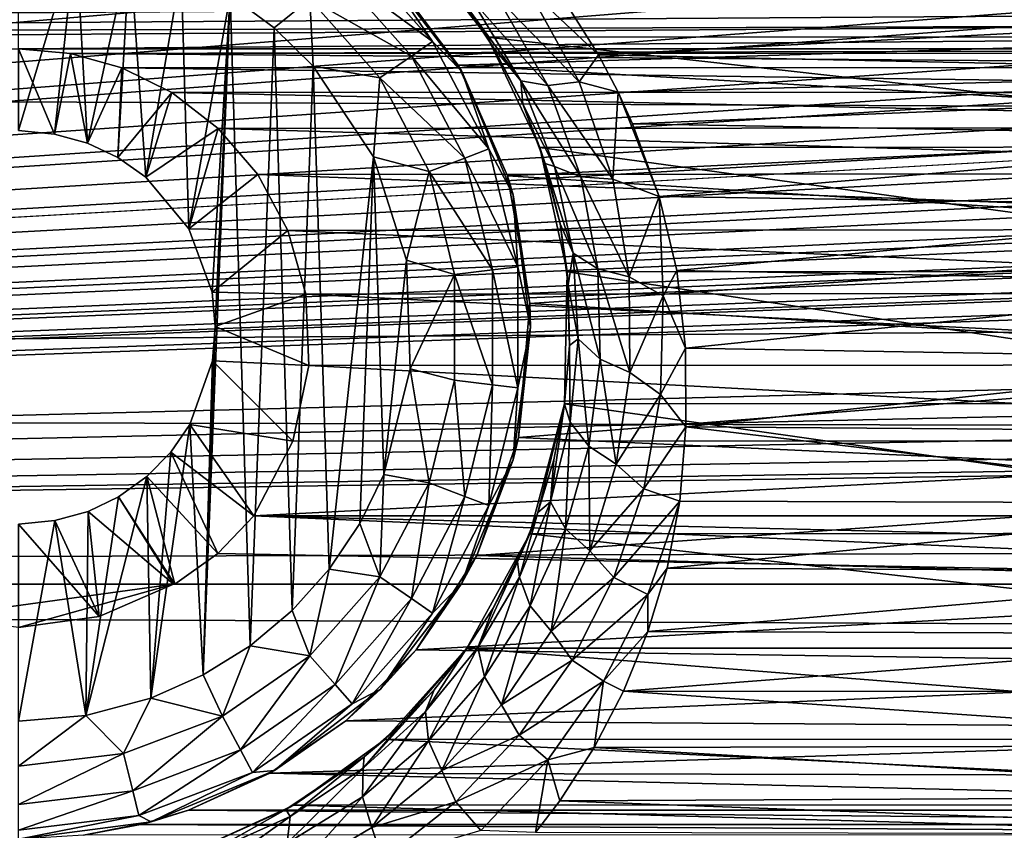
# Model space of a CAD drawing. Header units: metres. Extents: x -95 to 103, y -12 to 12.
# Tile 110 of 256: x -69.2 to -66.7, y -8.42 to -6.36. Entities that reach past the tile are written whole.
import ezdxf

# ---------------------------------------------------------------- set-up
doc = ezdxf.new("R2010")
doc.units = ezdxf.units.M
doc.layers.add('solid_P74500', color=7, linetype='CONTINUOUS')
doc.layers.add('solid_P74500_01', color=7, linetype='CONTINUOUS')

msp = doc.modelspace()

# ---------------------------------------------------------------- linework, layer by layer
at = {"layer": 'solid_P74500'}
for points in [[(-64.954506, -4.899806, -1.8), (-64.839775, -5.121016, -1.8), (-85.675003, -7.792304, -1.8)], [(-69.196892, -5.444916, -1.8), (-64.954506, -4.899806, -1.8), (-85.675003, -7.792304, -1.8)], [(-11.7, -9.123637, 0.5), (-88, -5.05, 0.5), (-88, -9.123637, 0.5)], [(-11.7, -9.123637, 0.5), (-12.2, -5.05, 0.5), (-88, -5.05, 0.5)], [(-54.839775, -5.121016, -1.8), (-54.663666, -5.295372, -1.8), (-85.675003, -7.792304, -1.8)], [(-59.196892, -5.444916, -1.8), (-54.839775, -5.121016, -1.8), (-85.675003, -7.792304, -1.8)], [(-59.839775, -5.121016, -1.8), (-59.663666, -5.295372, -1.8), (-85.675003, -7.792304, -1.8)], [(-64.196892, -5.444916, -1.8), (-59.839775, -5.121016, -1.8), (-85.675003, -7.792304, -1.8)], [(-64.839775, -5.121016, -1.8), (-64.663666, -5.295372, -1.8), (-85.675003, -7.792304, -1.8)], [(-19.663668, -5.295372, -1.8), (-19.442997, -5.406663, -1.8), (-85.675003, -7.792304, -1.8)], [(-24.196892, -5.444916, -1.8), (-19.663668, -5.295372, -1.8), (-85.675003, -7.792304, -1.8)], [(-24.663668, -5.295372, -1.8), (-24.442997, -5.406663, -1.8), (-85.675003, -7.792304, -1.8)], [(-29.196892, -5.444916, -1.8), (-24.663668, -5.295372, -1.8), (-85.675003, -7.792304, -1.8)], [(-29.663668, -5.295372, -1.8), (-29.442997, -5.406663, -1.8), (-85.675003, -7.792304, -1.8)], [(-34.196892, -5.444916, -1.8), (-29.663668, -5.295372, -1.8), (-85.675003, -7.792304, -1.8)], [(-34.663666, -5.295372, -1.8), (-34.442997, -5.406663, -1.8), (-85.675003, -7.792304, -1.8)], [(-39.196892, -5.444916, -1.8), (-34.663666, -5.295372, -1.8), (-85.675003, -7.792304, -1.8)], [(-39.663666, -5.295372, -1.8), (-39.442997, -5.406663, -1.8), (-85.675003, -7.792304, -1.8)], [(-44.196892, -5.444916, -1.8), (-39.663666, -5.295372, -1.8), (-85.675003, -7.792304, -1.8)], [(-44.663666, -5.295372, -1.8), (-44.442997, -5.406663, -1.8), (-85.675003, -7.792304, -1.8)], [(-49.196892, -5.444916, -1.8), (-44.663666, -5.295372, -1.8), (-85.675003, -7.792304, -1.8)], [(-49.663666, -5.295372, -1.8), (-49.442997, -5.406663, -1.8), (-85.675003, -7.792304, -1.8)], [(-49.663666, -5.295372, -1.8), (-85.675003, -7.792304, -1.8), (-54.196892, -5.444916, -1.8)], [(-54.663666, -5.295372, -1.8), (-54.442997, -5.406663, -1.8), (-85.675003, -7.792304, -1.8)], [(-59.663666, -5.295372, -1.8), (-59.442997, -5.406663, -1.8), (-85.675003, -7.792304, -1.8)], [(-64.663666, -5.295372, -1.8), (-64.442993, -5.406663, -1.8), (-85.675003, -7.792304, -1.8)], [(-19.442997, -5.406663, -1.8), (-19.196892, -5.444916, -1.8), (-85.675003, -7.792304, -1.8)], [(-24.442997, -5.406663, -1.8), (-24.196892, -5.444916, -1.8), (-85.675003, -7.792304, -1.8)], [(-29.442997, -5.406663, -1.8), (-29.196892, -5.444916, -1.8), (-85.675003, -7.792304, -1.8)], [(-34.442997, -5.406663, -1.8), (-34.196892, -5.444916, -1.8), (-85.675003, -7.792304, -1.8)], [(-39.442997, -5.406663, -1.8), (-39.196892, -5.444916, -1.8), (-85.675003, -7.792304, -1.8)], [(-44.442997, -5.406663, -1.8), (-44.196892, -5.444916, -1.8), (-85.675003, -7.792304, -1.8)], [(-49.442997, -5.406663, -1.8), (-49.196892, -5.444916, -1.8), (-85.675003, -7.792304, -1.8)], [(-54.442997, -5.406663, -1.8), (-54.196892, -5.444916, -1.8), (-85.675003, -7.792304, -1.8)], [(-59.442997, -5.406663, -1.8), (-59.196892, -5.444916, -1.8), (-85.675003, -7.792304, -1.8)], [(-64.442993, -5.406663, -1.8), (-64.196892, -5.444916, -1.8), (-85.675003, -7.792304, -1.8)], [(-69.442993, -5.406663, -1.8), (-69.196892, -5.444916, -1.8), (-85.675003, -7.792304, -1.8)], [(-16.783161, -6, -1.8), (-85.675003, -7.792304, -1.8), (-19.196892, -5.444916, -1.8)], [(92.5, -6.166949, 10.871941), (-94.018356, -5.654152, 11.148119), (-94.018356, -7.322209, 10.130905)], [(-16.74332, -6.246104, -1.8), (-85.675003, -7.792304, -1.8), (-16.783161, -6, -1.8)], [(-85.675003, -6.005424, -6.294348), (-84.199997, -6.432491, -5.857735), (-14.325, -6.005326, -6.294441)], [(-79.199997, -6.432491, -5.857735), (-14.325, -6.005326, -6.294441), (-84.199997, -6.432491, -5.857735)], [(-79.199997, -6.432491, -5.857735), (-74.199997, -6.432491, -5.857735), (-14.325, -6.005326, -6.294441)], [(-74.199997, -6.432491, -5.857735), (-69.199997, -6.432491, -5.857735), (-14.325, -6.005326, -6.294441)], [(-69.199997, -6.432491, -5.857735), (-64.199997, -6.432491, -5.857735), (-14.325, -6.005326, -6.294441)], [(-69.199997, -6.14, -11.8), (-69.054955, -6.15136, -11.8), (-69.199997, -6.64, -11.8)], [(92.5, -7.774915, 9.787399), (92.5, -6.166949, 10.871941), (-94.018356, -7.322209, 10.130905)], [(-69.054955, -6.15136, -11.8), (-69.108688, -6.649474, -11.8), (-69.199997, -6.64, -11.8)], [(-69.054955, -6.15136, -11.8), (-69.024689, -6.672145, -11.8), (-69.108688, -6.649474, -11.8)], [(-69.054955, -6.15136, -11.8), (-68.917511, -6.180984, -11.8), (-69.024689, -6.672145, -11.8)], [(-65.389725, -6.402062, -9.553198), (-65.206566, -6.16685, -9.706697), (-68.193024, -6.167262, -9.706435)], [(-65.389725, -6.402062, -9.553198), (-68.193024, -6.167262, -9.706435), (-68.009583, -6.403174, -9.552453)], [(-68.078697, -6.301739, -10.552737), (-68.009583, -6.403174, -9.552453), (-68.193024, -6.167262, -9.706435)], [(-68.917511, -6.180984, -11.8), (-68.947662, -6.70834, -11.8), (-69.024689, -6.672145, -11.8)], [(-68.917511, -6.180984, -11.8), (-68.876678, -6.759008, -11.8), (-68.947662, -6.70834, -11.8)], [(-68.917511, -6.180984, -11.8), (-68.787125, -6.229263, -11.8), (-68.876678, -6.759008, -11.8)], [(-68.353027, -6.183962, -11.614588), (-68.148842, -6.414437, -11.614588), (-68.396156, -6.232644, -11.712049)], [(-68.280762, -6.220761, -11.5), (-68.148842, -6.414437, -11.614588), (-68.353027, -6.183962, -11.614588)], [(-65.08445, -6.187242, -7.728405), (-65.259087, -6.386121, -7.564914), (-68.258484, -6.243501, -7.683014)], [(-68.280762, -6.220761, -11.5), (-68.258484, -6.243501, -7.683014), (-68.083481, -6.474352, -7.489511)], [(-68.280762, -6.220761, -11.5), (-68.083481, -6.474352, -7.489511), (-68.074165, -6.49, -11.5)], [(-68.280762, -6.220761, -11.5), (-68.074165, -6.49, -11.5), (-68.148842, -6.414437, -11.614588)], [(-16.74332, -6.246104, -1.8), (-16.630293, -6.464035, -1.8), (-85.675003, -7.792304, -1.8)], [(-68.787125, -6.229263, -11.8), (-68.767342, -6.88986, -11.8), (-68.876678, -6.759008, -11.8)], [(-68.787125, -6.229263, -11.8), (-68.663017, -6.296785, -11.8), (-68.767342, -6.88986, -11.8)], [(-68.396156, -6.232644, -11.712049), (-68.20237, -6.451383, -11.712049), (-68.460747, -6.305556, -11.777164)], [(-68.148842, -6.414437, -11.614588), (-68.20237, -6.451383, -11.712049), (-68.396156, -6.232644, -11.712049)], [(-65.259087, -6.386121, -7.564914), (-68.083481, -6.474352, -7.489511), (-68.258484, -6.243501, -7.683014)], [(-68.663017, -6.296785, -11.8), (-68.708229, -7.050595, -11.8), (-68.767342, -6.88986, -11.8)], [(-68.663017, -6.296785, -11.8), (-68.731499, -8.022584, -11.8), (-68.700722, -7.137952, -11.8)], [(-68.663017, -6.296785, -11.8), (-68.611977, -7.948541, -11.8), (-68.731499, -8.022584, -11.8)], [(-68.663017, -6.296785, -11.8), (-68.700722, -7.137952, -11.8), (-68.708229, -7.050595, -11.8)], [(-68.663017, -6.296785, -11.8), (-68.550758, -6.379436, -11.8), (-68.611977, -7.948541, -11.8)], [(-68.460747, -6.305556, -11.777164), (-68.550758, -6.379436, -11.8), (-68.663017, -6.296785, -11.8)], [(-67.983566, -6.302666, -10.745689), (-67.908958, -6.277187, -10.801559), (-67.776703, -6.516346, -10.65348)], [(-67.908958, -6.277187, -10.801559), (-67.829071, -6.286698, -10.804047), (-67.727142, -6.447677, -10.708756)], [(-67.776703, -6.516346, -10.65348), (-67.908958, -6.277187, -10.801559), (-67.727142, -6.447677, -10.708756)], [(-65.606438, -6.338104, -10.773971), (-67.727142, -6.447677, -10.708756), (-67.829071, -6.286698, -10.804047)], [(-68.460747, -6.305556, -11.777164), (-68.451889, -6.47681, -11.8), (-68.550758, -6.379436, -11.8)], [(-68.460747, -6.305556, -11.777164), (-68.282532, -6.506719, -11.777164), (-68.451889, -6.47681, -11.8)], [(-68.20237, -6.451383, -11.712049), (-68.282532, -6.506719, -11.777164), (-68.460747, -6.305556, -11.777164)], [(-67.992935, -6.430773, -10.459958), (-68.009583, -6.403174, -9.552453), (-68.078697, -6.301739, -10.552737)], [(-67.924629, -6.514085, -10.519335), (-67.992935, -6.430773, -10.459958), (-68.078697, -6.301739, -10.552737)], [(-68.049911, -6.306338, -10.663122), (-67.924629, -6.514085, -10.519335), (-68.078697, -6.301739, -10.552737)], [(-67.983566, -6.302666, -10.745689), (-67.856155, -6.526017, -10.599341), (-68.049911, -6.306338, -10.663122)], [(-67.856155, -6.526017, -10.599341), (-67.924629, -6.514085, -10.519335), (-68.049911, -6.306338, -10.663122)], [(-67.983566, -6.302666, -10.745689), (-67.776703, -6.516346, -10.65348), (-67.856155, -6.526017, -10.599341)], [(-65.606438, -6.338104, -10.773971), (-65.698639, -6.49157, -10.682205), (-67.727142, -6.447677, -10.708756)], [(-68.550758, -6.379436, -11.8), (-68.505363, -7.859296, -11.8), (-68.611977, -7.948541, -11.8)], [(-68.550758, -6.379436, -11.8), (-68.451889, -6.47681, -11.8), (-68.505363, -7.859296, -11.8)], [(-65.259087, -6.386121, -7.564914), (-65.39537, -6.629025, -7.352972), (-68.083481, -6.474352, -7.489511)], [(-68.148842, -6.414437, -11.614588), (-68.005745, -6.687079, -11.614588), (-68.20237, -6.451383, -11.712049)], [(-68.074165, -6.49, -11.5), (-68.005745, -6.687079, -11.614588), (-68.148842, -6.414437, -11.614588)], [(-65.522873, -6.682053, -9.359496), (-65.389725, -6.402062, -9.553198), (-68.009583, -6.403174, -9.552453)], [(-65.522873, -6.682053, -9.359496), (-68.009583, -6.403174, -9.552453), (-67.87677, -6.683096, -9.358751)], [(-67.919945, -6.57303, -10.353322), (-67.87677, -6.683096, -9.358751), (-68.009583, -6.403174, -9.552453)], [(-67.919945, -6.57303, -10.353322), (-68.009583, -6.403174, -9.552453), (-67.992935, -6.430773, -10.459958)], [(-69.199997, -6.432491, -5.857735), (-69.068573, -6.444363, -5.844672), (-64.199997, -6.432491, -5.857735)], [(-69.108688, -6.649474, -11.8), (-69.068573, -6.444363, -5.844672), (-69.199997, -6.432491, -5.857735)], [(-69.199997, -6.64, -11.8), (-69.108688, -6.649474, -11.8), (-69.199997, -6.432491, -5.857735)], [(-69.108688, -6.649474, -11.8), (-69.024689, -6.672145, -11.8), (-69.068573, -6.444363, -5.844672)], [(-69.068573, -6.444363, -5.844672), (-64.329933, -6.444089, -5.844973), (-64.199997, -6.432491, -5.857735)], [(-69.068573, -6.444363, -5.844672), (-64.459297, -6.47981, -5.805347), (-64.329933, -6.444089, -5.844973)], [(-69.068573, -6.444363, -5.844672), (-68.937805, -6.480899, -5.804132), (-64.459297, -6.47981, -5.805347)], [(-69.024689, -6.672145, -11.8), (-68.937805, -6.480899, -5.804132), (-69.068573, -6.444363, -5.844672)], [(-67.924629, -6.514085, -10.519335), (-67.919945, -6.57303, -10.353322), (-67.992935, -6.430773, -10.459958)], [(-67.776703, -6.516346, -10.65348), (-67.727142, -6.447677, -10.708756), (-67.677681, -6.543035, -10.650761)], [(-65.698639, -6.49157, -10.682205), (-67.677681, -6.543035, -10.650761), (-67.727142, -6.447677, -10.708756)], [(-16.630293, -6.464035, -1.8), (-16.456795, -6.635807, -1.8), (-85.675003, -7.792304, -1.8)], [(-68.20237, -6.451383, -11.712049), (-68.066559, -6.710143, -11.712049), (-68.282532, -6.506719, -11.777164)], [(-68.005745, -6.687079, -11.614588), (-68.066559, -6.710143, -11.712049), (-68.20237, -6.451383, -11.712049)], [(-65.39537, -6.629025, -7.352972), (-67.958427, -6.754923, -7.237473), (-68.083481, -6.474352, -7.489511)], [(-68.074165, -6.49, -11.5), (-68.083481, -6.474352, -7.489511), (-67.958427, -6.754923, -7.237473)], [(-69.024689, -6.672145, -11.8), (-68.947662, -6.70834, -11.8), (-68.937805, -6.480899, -5.804132)], [(-68.947662, -6.70834, -11.8), (-68.81105, -6.543865, -5.733047), (-68.937805, -6.480899, -5.804132)], [(-68.937805, -6.480899, -5.804132), (-64.585861, -6.541955, -5.735227), (-64.459297, -6.47981, -5.805347)], [(-68.937805, -6.480899, -5.804132), (-68.81105, -6.543865, -5.733047), (-64.585861, -6.541955, -5.735227)], [(-68.451889, -6.47681, -11.8), (-68.411118, -7.75403, -11.8), (-68.505363, -7.859296, -11.8)], [(-68.451889, -6.47681, -11.8), (-68.298904, -6.706655, -11.8), (-68.411118, -7.75403, -11.8)], [(-68.282532, -6.506719, -11.777164), (-68.298904, -6.706655, -11.8), (-68.451889, -6.47681, -11.8)], [(-68.074165, -6.49, -11.5), (-67.958427, -6.754923, -7.237473), (-67.944298, -6.803535, -11.5)], [(-68.074165, -6.49, -11.5), (-67.944298, -6.803535, -11.5), (-68.005745, -6.687079, -11.614588)], [(-65.698639, -6.49157, -10.682205), (-65.725426, -6.544155, -10.650072), (-67.677681, -6.543035, -10.650761)], [(-68.282532, -6.506719, -11.777164), (-68.157639, -6.744685, -11.777164), (-68.298904, -6.706655, -11.8)], [(-68.066559, -6.710143, -11.712049), (-68.157639, -6.744685, -11.777164), (-68.282532, -6.506719, -11.777164)], [(-67.924629, -6.514085, -10.519335), (-67.839172, -6.7314, -10.35996), (-67.919945, -6.57303, -10.353322)], [(-67.772133, -6.758152, -10.437559), (-67.839172, -6.7314, -10.35996), (-67.924629, -6.514085, -10.519335)], [(-67.856155, -6.526017, -10.599341), (-67.772133, -6.758152, -10.437559), (-67.924629, -6.514085, -10.519335)], [(-67.856155, -6.526017, -10.599341), (-67.776703, -6.516346, -10.65348), (-67.691231, -6.76405, -10.490068)], [(-67.691231, -6.76405, -10.490068), (-67.776703, -6.516346, -10.65348), (-67.677681, -6.543035, -10.650761)], [(-68.947662, -6.70834, -11.8), (-68.876678, -6.759008, -11.8), (-68.81105, -6.543865, -5.733047)], [(-68.876678, -6.759008, -11.8), (-68.693459, -6.634699, -5.627678), (-68.81105, -6.543865, -5.733047)], [(-68.81105, -6.543865, -5.733047), (-64.703842, -6.632159, -5.630672), (-64.585861, -6.541955, -5.735227)], [(-68.81105, -6.543865, -5.733047), (-68.693459, -6.634699, -5.627678), (-64.703842, -6.632159, -5.630672)], [(-67.856155, -6.526017, -10.599341), (-67.691231, -6.76405, -10.490068), (-67.772133, -6.758152, -10.437559)], [(-67.691231, -6.76405, -10.490068), (-67.677681, -6.543035, -10.650761), (-67.573822, -6.807538, -10.483674)], [(-65.725426, -6.544155, -10.650072), (-67.641396, -6.622833, -10.601325), (-67.677681, -6.543035, -10.650761)], [(-67.573822, -6.807538, -10.483674), (-67.677681, -6.543035, -10.650761), (-67.641396, -6.622833, -10.601325)], [(-65.725426, -6.544155, -10.650072), (-65.774666, -6.656097, -10.580471), (-67.641396, -6.622833, -10.601325)], [(-67.863235, -6.723983, -10.236823), (-67.87677, -6.683096, -9.358751), (-67.919945, -6.57303, -10.353322)], [(-67.839172, -6.7314, -10.35996), (-67.863235, -6.723983, -10.236823), (-67.919945, -6.57303, -10.353322)], [(-65.774666, -6.656097, -10.580471), (-67.573822, -6.807538, -10.483674), (-67.641396, -6.622833, -10.601325)], [(-16.456795, -6.635807, -1.8), (-16.239395, -6.74545, -1.8), (-85.675003, -7.792304, -1.8)], [(-68.876678, -6.759008, -11.8), (-68.767342, -6.88986, -11.8), (-68.693459, -6.634699, -5.627678)], [(-68.767342, -6.88986, -11.8), (-68.592697, -6.752329, -5.485987), (-68.693459, -6.634699, -5.627678)], [(-68.693459, -6.634699, -5.627678), (-64.805374, -6.74956, -5.489393), (-64.703842, -6.632159, -5.630672)], [(-68.693459, -6.634699, -5.627678), (-68.592697, -6.752329, -5.485987), (-64.805374, -6.74956, -5.489393)], [(-65.39537, -6.629025, -7.352972), (-65.479866, -6.912105, -7.087511), (-67.958427, -6.754923, -7.237473)], [(-65.774666, -6.656097, -10.580471), (-65.832489, -6.833746, -10.466609), (-67.573822, -6.807538, -10.483674)], [(-68.005745, -6.687079, -11.614588), (-67.93206, -6.986044, -11.614588), (-68.066559, -6.710143, -11.712049)], [(-67.944298, -6.803535, -11.5), (-67.93206, -6.986044, -11.614588), (-68.005745, -6.687079, -11.614588)], [(-65.592613, -6.99762, -9.125969), (-65.522873, -6.682053, -9.359496), (-67.87677, -6.683096, -9.358751)], [(-65.592613, -6.99762, -9.125969), (-67.87677, -6.683096, -9.358751), (-67.807259, -6.998838, -9.125035)], [(-67.824821, -6.877528, -10.115145), (-67.807259, -6.998838, -9.125035), (-67.87677, -6.683096, -9.358751)], [(-67.824821, -6.877528, -10.115145), (-67.87677, -6.683096, -9.358751), (-67.863235, -6.723983, -10.236823)], [(-68.298904, -6.706655, -11.8), (-68.333122, -7.638491, -11.8), (-68.411118, -7.75403, -11.8)], [(-68.298904, -6.706655, -11.8), (-68.272682, -7.51358, -11.8), (-68.333122, -7.638491, -11.8)], [(-68.298904, -6.706655, -11.8), (-68.214638, -6.969674, -11.8), (-68.272682, -7.51358, -11.8)], [(-68.157639, -6.744685, -11.777164), (-68.214638, -6.969674, -11.8), (-68.298904, -6.706655, -11.8)], [(-68.066559, -6.710143, -11.712049), (-67.99662, -6.993884, -11.712049), (-68.157639, -6.744685, -11.777164)], [(-67.93206, -6.986044, -11.614588), (-67.99662, -6.993884, -11.712049), (-68.066559, -6.710143, -11.712049)], [(-67.791504, -6.951386, -10.188494), (-67.824821, -6.877528, -10.115145), (-67.863235, -6.723983, -10.236823)], [(-67.839172, -6.7314, -10.35996), (-67.791504, -6.951386, -10.188494), (-67.863235, -6.723983, -10.236823)], [(-16.239395, -6.74545, -1.8), (-15.996938, -6.783135, -1.8), (-85.675003, -7.792304, -1.8)], [(-68.592697, -6.752329, -5.485987), (-64.882706, -6.891102, -5.310623), (-64.805374, -6.74956, -5.489393)], [(-68.157639, -6.744685, -11.777164), (-68.093323, -7.005625, -11.777164), (-68.214638, -6.969674, -11.8)], [(-67.99662, -6.993884, -11.712049), (-68.093323, -7.005625, -11.777164), (-68.157639, -6.744685, -11.777164)], [(-67.728836, -6.991468, -10.263994), (-67.791504, -6.951386, -10.188494), (-67.839172, -6.7314, -10.35996)], [(-67.772133, -6.758152, -10.437559), (-67.728836, -6.991468, -10.263994), (-67.839172, -6.7314, -10.35996)], [(-68.767342, -6.88986, -11.8), (-68.516212, -6.893729, -5.307212), (-68.592697, -6.752329, -5.485987)], [(-68.592697, -6.752329, -5.485987), (-68.516212, -6.893729, -5.307212), (-64.882706, -6.891102, -5.310623)], [(-65.479866, -6.912105, -7.087511), (-67.901665, -7.079847, -6.919954), (-67.958427, -6.754923, -7.237473)], [(-67.944298, -6.803535, -11.5), (-67.958427, -6.754923, -7.237473), (-67.901665, -7.079847, -6.919954)], [(-67.772133, -6.758152, -10.437559), (-67.691231, -6.76405, -10.490068), (-67.649437, -7.01205, -10.315083)], [(-67.772133, -6.758152, -10.437559), (-67.649437, -7.01205, -10.315083), (-67.728836, -6.991468, -10.263994)], [(-67.649437, -7.01205, -10.315083), (-67.691231, -6.76405, -10.490068), (-67.573822, -6.807538, -10.483674)], [(-15.996938, -6.783135, -1.8), (-14.325, -7.792304, -1.8), (-85.675003, -7.792304, -1.8)], [(-67.944298, -6.803535, -11.5), (-67.901665, -7.079847, -6.919954), (-67.900002, -7.14, -11.5)], [(-67.944298, -6.803535, -11.5), (-67.900002, -7.14, -11.5), (-67.93206, -6.986044, -11.614588)], [(-67.649437, -7.01205, -10.315083), (-67.573822, -6.807538, -10.483674), (-67.563507, -7.059977, -10.311169)], [(-65.832489, -6.833746, -10.466609), (-67.528343, -6.995755, -10.359026), (-67.573822, -6.807538, -10.483674)], [(-67.563507, -7.059977, -10.311169), (-67.573822, -6.807538, -10.483674), (-67.528343, -6.995755, -10.359026)], [(-65.832489, -6.833746, -10.466609), (-65.873528, -7.026005, -10.338532), (-67.528343, -6.995755, -10.359026)], [(-68.767342, -6.88986, -11.8), (-68.708229, -7.050595, -11.8), (-68.516212, -6.893729, -5.307212)], [(-68.708229, -7.050595, -11.8), (-68.470367, -7.055848, -5.089697), (-68.516212, -6.893729, -5.307212)], [(-68.516212, -6.893729, -5.307212), (-64.92926, -7.053593, -5.092822), (-64.882706, -6.891102, -5.310623)], [(-68.516212, -6.893729, -5.307212), (-68.470367, -7.055848, -5.089697), (-64.92926, -7.053593, -5.092822)], [(-67.804146, -7.032359, -9.98555), (-67.807259, -6.998838, -9.125035), (-67.824821, -6.877528, -10.115145)], [(-67.791504, -6.951386, -10.188494), (-67.804146, -7.032359, -9.98555), (-67.824821, -6.877528, -10.115145)], [(-65.479866, -6.912105, -7.087511), (-65.497101, -7.226824, -6.766446), (-67.901665, -7.079847, -6.919954)], [(-68.214638, -6.969674, -11.8), (-68.205719, -7.245715, -11.8), (-68.272682, -7.51358, -11.8)], [(-68.093323, -7.005625, -11.777164), (-68.205719, -7.245715, -11.8), (-68.214638, -6.969674, -11.8)], [(-67.791504, -6.951386, -10.188494), (-67.779129, -7.169089, -10.008069), (-67.804146, -7.032359, -9.98555)], [(-67.723183, -7.220601, -10.081889), (-67.779129, -7.169089, -10.008069), (-67.791504, -6.951386, -10.188494)], [(-67.728836, -6.991468, -10.263994), (-67.723183, -7.220601, -10.081889), (-67.791504, -6.951386, -10.188494)], [(-67.99662, -6.993884, -11.712049), (-67.99662, -7.286117, -11.712049), (-68.093323, -7.005625, -11.777164)], [(-67.93206, -6.986044, -11.614588), (-67.93206, -7.293956, -11.614588), (-67.99662, -6.993884, -11.712049)], [(-67.93206, -7.293956, -11.614588), (-67.99662, -7.286117, -11.712049), (-67.99662, -6.993884, -11.712049)], [(-67.900002, -7.14, -11.5), (-67.93206, -7.293956, -11.614588), (-67.93206, -6.986044, -11.614588)], [(-65.586449, -7.333337, -8.858452), (-67.807259, -6.998838, -9.125035), (-67.813644, -7.334234, -8.857709)], [(-67.800766, -7.186298, -9.850593), (-67.813644, -7.334234, -8.857709), (-67.807259, -6.998838, -9.125035)], [(-65.586449, -7.333337, -8.858452), (-65.592613, -6.99762, -9.125969), (-67.807259, -6.998838, -9.125035)], [(-67.800766, -7.186298, -9.850593), (-67.807259, -6.998838, -9.125035), (-67.804146, -7.032359, -9.98555)], [(-67.728836, -6.991468, -10.263994), (-67.649437, -7.01205, -10.315083), (-67.647766, -7.254578, -10.131841)], [(-67.728836, -6.991468, -10.263994), (-67.647766, -7.254578, -10.131841), (-67.723183, -7.220601, -10.081889)], [(-67.563507, -7.059977, -10.311169), (-67.528343, -6.995755, -10.359026), (-67.506721, -7.193116, -10.222968)], [(-65.873528, -7.026005, -10.338532), (-67.506721, -7.193116, -10.222968), (-67.528343, -6.995755, -10.359026)], [(-68.093323, -7.005625, -11.777164), (-68.093323, -7.274375, -11.777164), (-68.205719, -7.245715, -11.8)], [(-67.99662, -7.286117, -11.712049), (-68.093323, -7.274375, -11.777164), (-68.093323, -7.005625, -11.777164)], [(-67.647766, -7.254578, -10.131841), (-67.649437, -7.01205, -10.315083), (-67.563507, -7.059977, -10.311169)], [(-67.779129, -7.169089, -10.008069), (-67.800766, -7.186298, -9.850593), (-67.804146, -7.032359, -9.98555)], [(-65.873528, -7.026005, -10.338532), (-65.896179, -7.219656, -10.204243), (-67.506721, -7.193116, -10.222968)], [(-68.708229, -7.050595, -11.8), (-68.700722, -7.137952, -11.8), (-68.470367, -7.055848, -5.089697)], [(-68.700722, -7.137952, -11.8), (-68.462761, -7.236759, -4.829008), (-68.470367, -7.055848, -5.089697)], [(-68.470367, -7.055848, -5.089697), (-64.937401, -7.234941, -4.831732), (-64.92926, -7.053593, -5.092822)], [(-68.470367, -7.055848, -5.089697), (-68.462761, -7.236759, -4.829008), (-64.937401, -7.234941, -4.831732)], [(-67.647766, -7.254578, -10.131841), (-67.563507, -7.059977, -10.311169), (-67.569756, -7.310497, -10.129162)], [(-67.569756, -7.310497, -10.129162), (-67.563507, -7.059977, -10.311169), (-67.506721, -7.193116, -10.222968)], [(-65.497101, -7.226824, -6.766446), (-67.930641, -7.419484, -6.554484), (-67.901665, -7.079847, -6.919954)], [(-67.900002, -7.14, -11.5), (-67.901665, -7.079847, -6.919954), (-67.930641, -7.419484, -6.554484)], [(-68.731499, -8.022584, -11.8), (-68.707512, -7.225389, -11.8), (-68.700722, -7.137952, -11.8)], [(-68.700722, -7.137952, -11.8), (-68.707512, -7.225389, -11.8), (-68.462761, -7.236759, -4.829008)], [(-67.900002, -7.14, -11.5), (-67.930641, -7.419484, -6.554484), (-67.944298, -7.476465, -11.5)], [(-67.900002, -7.14, -11.5), (-67.944298, -7.476465, -11.5), (-67.93206, -7.293956, -11.614588)], [(-67.779129, -7.169089, -10.008069), (-67.799309, -7.380833, -9.821578), (-67.800766, -7.186298, -9.850593)], [(-67.751801, -7.441659, -9.894217), (-67.799309, -7.380833, -9.821578), (-67.779129, -7.169089, -10.008069)], [(-67.723183, -7.220601, -10.081889), (-67.751801, -7.441659, -9.894217), (-67.779129, -7.169089, -10.008069)], [(-67.813675, -7.335206, -9.716931), (-67.813644, -7.334234, -8.857709), (-67.800766, -7.186298, -9.850593)], [(-67.799309, -7.380833, -9.821578), (-67.813675, -7.335206, -9.716931), (-67.800766, -7.186298, -9.850593)], [(-67.569756, -7.310497, -10.129162), (-67.506721, -7.193116, -10.222968), (-67.505615, -7.392566, -10.079681)], [(-65.896179, -7.219656, -10.204243), (-67.505615, -7.392566, -10.079681), (-67.506721, -7.193116, -10.222968)], [(-67.723183, -7.220601, -10.081889), (-67.682381, -7.487505, -9.943369), (-67.751801, -7.441659, -9.894217)], [(-67.723183, -7.220601, -10.081889), (-67.647766, -7.254578, -10.131841), (-67.682381, -7.487505, -9.943369)], [(-65.896179, -7.219656, -10.204243), (-65.89814, -7.404456, -10.07095), (-67.505615, -7.392566, -10.079681)], [(-68.707512, -7.225389, -11.8), (-68.765335, -7.386765, -11.8), (-68.503441, -7.428859, -4.52792)], [(-68.731499, -8.022584, -11.8), (-68.765335, -7.386765, -11.8), (-68.707512, -7.225389, -11.8)], [(-68.707512, -7.225389, -11.8), (-68.503441, -7.428859, -4.52792), (-68.462761, -7.236759, -4.829008)], [(-68.462761, -7.236759, -4.829008), (-68.503441, -7.428859, -4.52792), (-64.896606, -7.428674, -4.528224)], [(-68.462761, -7.236759, -4.829008), (-64.896606, -7.428674, -4.528224), (-64.937401, -7.234941, -4.831732)], [(-68.157639, -7.535316, -11.777164), (-68.272682, -7.51358, -11.8), (-68.205719, -7.245715, -11.8)], [(-68.093323, -7.274375, -11.777164), (-68.157639, -7.535316, -11.777164), (-68.205719, -7.245715, -11.8)], [(-65.497101, -7.226824, -6.766446), (-65.438789, -7.534208, -6.422535), (-67.930641, -7.419484, -6.554484)], [(-68.066559, -7.569858, -11.712049), (-68.157639, -7.535316, -11.777164), (-68.093323, -7.274375, -11.777164)], [(-67.99662, -7.286117, -11.712049), (-68.066559, -7.569858, -11.712049), (-68.093323, -7.274375, -11.777164)], [(-67.682381, -7.487505, -9.943369), (-67.647766, -7.254578, -10.131841), (-67.569756, -7.310497, -10.129162)], [(-68.005745, -7.59292, -11.614588), (-68.066559, -7.569858, -11.712049), (-67.99662, -7.286117, -11.712049)], [(-67.93206, -7.293956, -11.614588), (-68.005745, -7.59292, -11.614588), (-67.99662, -7.286117, -11.712049)], [(-67.944298, -7.476465, -11.5), (-68.005745, -7.59292, -11.614588), (-67.93206, -7.293956, -11.614588)], [(92.5, -7.774915, 9.787399), (-94.018356, -7.322209, 10.130905), (-94.018356, -8.811388, 8.866197)], [(-67.682381, -7.487505, -9.943369), (-67.569756, -7.310497, -10.129162), (-67.612488, -7.550188, -9.942719)], [(-67.612488, -7.550188, -9.942719), (-67.569756, -7.310497, -10.129162), (-67.505615, -7.392566, -10.079681)], [(-65.498734, -7.66248, -8.575336), (-67.813644, -7.334234, -8.857709), (-67.901978, -7.664145, -8.573849)], [(-67.881287, -7.610103, -9.453986), (-67.901978, -7.664145, -8.573849), (-67.813644, -7.334234, -8.857709)], [(-67.881287, -7.610103, -9.453986), (-67.813644, -7.334234, -8.857709), (-67.841049, -7.476516, -9.58516)], [(-67.849625, -7.583471, -9.631876), (-67.841049, -7.476516, -9.58516), (-67.813675, -7.335206, -9.716931)], [(-67.799309, -7.380833, -9.821578), (-67.849625, -7.583471, -9.631876), (-67.813675, -7.335206, -9.716931)], [(-67.841049, -7.476516, -9.58516), (-67.813644, -7.334234, -8.857709), (-67.813675, -7.335206, -9.716931)], [(-65.498734, -7.66248, -8.575336), (-65.586449, -7.333337, -8.858452), (-67.813644, -7.334234, -8.857709)], [(-68.864319, -8.081974, -11.8), (-68.813553, -7.457164, -11.8), (-68.765335, -7.386765, -11.8)], [(-68.731499, -8.022584, -11.8), (-68.864319, -8.081974, -11.8), (-68.765335, -7.386765, -11.8)], [(-68.765335, -7.386765, -11.8), (-68.813553, -7.457164, -11.8), (-68.603058, -7.619055, -4.2)], [(-68.765335, -7.386765, -11.8), (-68.603058, -7.619055, -4.2), (-68.503441, -7.428859, -4.52792)], [(-67.811714, -7.65134, -9.703913), (-67.849625, -7.583471, -9.631876), (-67.799309, -7.380833, -9.821578)], [(-67.751801, -7.441659, -9.894217), (-67.811714, -7.65134, -9.703913), (-67.799309, -7.380833, -9.821578)], [(-67.612488, -7.550188, -9.942719), (-67.505615, -7.392566, -10.079681), (-67.52124, -7.581886, -9.938058)], [(-65.878616, -7.586365, -9.93464), (-67.52124, -7.581886, -9.938058), (-67.505615, -7.392566, -10.079681)], [(-65.89814, -7.404456, -10.07095), (-65.878616, -7.586365, -9.93464), (-67.505615, -7.392566, -10.079681)], [(-65.438789, -7.534208, -6.422535), (-68.036324, -7.719775, -6.19799), (-67.930641, -7.419484, -6.554484)], [(-67.944298, -7.476465, -11.5), (-67.930641, -7.419484, -6.554484), (-68.036324, -7.719775, -6.19799)], [(-68.603058, -7.619055, -4.2), (-64.796944, -7.619055, -4.2), (-64.896606, -7.428674, -4.528224)], [(-68.503441, -7.428859, -4.52792), (-68.603058, -7.619055, -4.2), (-64.896606, -7.428674, -4.528224)], [(-67.751801, -7.441659, -9.894217), (-67.749863, -7.707339, -9.752658), (-67.811714, -7.65134, -9.703913)], [(-67.751801, -7.441659, -9.894217), (-67.682381, -7.487505, -9.943369), (-67.749863, -7.707339, -9.752658)], [(-68.813553, -7.457164, -11.8), (-68.87468, -7.519121, -11.8), (-68.693855, -7.714148, -4.2)], [(-68.864319, -8.081974, -11.8), (-68.87468, -7.519121, -11.8), (-68.813553, -7.457164, -11.8)], [(-68.813553, -7.457164, -11.8), (-68.693855, -7.714148, -4.2), (-68.603058, -7.619055, -4.2)], [(-67.944298, -7.476465, -11.5), (-68.036324, -7.719775, -6.19799), (-68.074165, -7.79, -11.5)], [(-67.944298, -7.476465, -11.5), (-68.074165, -7.79, -11.5), (-68.005745, -7.59292, -11.614588)], [(-67.849625, -7.583471, -9.631876), (-67.881287, -7.610103, -9.453986), (-67.841049, -7.476516, -9.58516)], [(-67.749863, -7.707339, -9.752658), (-67.682381, -7.487505, -9.943369), (-67.612488, -7.550188, -9.942719)], [(-69.029671, -8.125382, -11.8), (-68.946198, -7.570744, -11.8), (-68.87468, -7.519121, -11.8)], [(-68.864319, -8.081974, -11.8), (-69.029671, -8.125382, -11.8), (-68.87468, -7.519121, -11.8)], [(-68.87468, -7.519121, -11.8), (-68.946198, -7.570744, -11.8), (-68.80294, -7.792304, -4.2)], [(-68.87468, -7.519121, -11.8), (-68.80294, -7.792304, -4.2), (-68.693855, -7.714148, -4.2)], [(-68.282532, -7.773282, -11.777164), (-68.333122, -7.638491, -11.8), (-68.272682, -7.51358, -11.8)], [(-68.157639, -7.535316, -11.777164), (-68.282532, -7.773282, -11.777164), (-68.272682, -7.51358, -11.8)], [(-68.20237, -7.828617, -11.712049), (-68.282532, -7.773282, -11.777164), (-68.157639, -7.535316, -11.777164)], [(-68.066559, -7.569858, -11.712049), (-68.20237, -7.828617, -11.712049), (-68.157639, -7.535316, -11.777164)], [(-65.438789, -7.534208, -6.422535), (-65.322243, -7.796174, -6.101778), (-68.036324, -7.719775, -6.19799)], [(-67.749863, -7.707339, -9.752658), (-67.612488, -7.550188, -9.942719), (-67.688332, -7.775744, -9.754708)], [(-67.688332, -7.775744, -9.754708), (-67.612488, -7.550188, -9.942719), (-67.52124, -7.581886, -9.938058)], [(-69.029671, -8.125382, -11.8), (-69.023689, -7.607516, -11.8), (-68.946198, -7.570744, -11.8)], [(-68.946198, -7.570744, -11.8), (-69.023689, -7.607516, -11.8), (-68.806297, -7.792304, -4.3)], [(-68.946198, -7.570744, -11.8), (-68.806297, -7.792304, -4.3), (-68.80294, -7.792304, -4.2)], [(-68.148842, -7.865563, -11.614588), (-68.20237, -7.828617, -11.712049), (-68.066559, -7.569858, -11.712049)], [(-68.005745, -7.59292, -11.614588), (-68.148842, -7.865563, -11.614588), (-68.066559, -7.569858, -11.712049)], [(-68.074165, -7.79, -11.5), (-68.148842, -7.865563, -11.614588), (-68.005745, -7.59292, -11.614588)], [(-67.849625, -7.583471, -9.631876), (-67.928406, -7.774872, -9.441754), (-67.881287, -7.610103, -9.453986)], [(-67.900726, -7.847462, -9.513848), (-67.928406, -7.774872, -9.441754), (-67.849625, -7.583471, -9.631876)], [(-67.811714, -7.65134, -9.703913), (-67.900726, -7.847462, -9.513848), (-67.849625, -7.583471, -9.631876)], [(-67.688332, -7.775744, -9.754708), (-67.52124, -7.581886, -9.938058), (-67.601967, -7.818579, -9.751169)], [(-67.601967, -7.818579, -9.751169), (-67.52124, -7.581886, -9.938058), (-67.55304, -7.75146, -9.806369)], [(-65.878616, -7.586365, -9.93464), (-67.55304, -7.75146, -9.806369), (-67.52124, -7.581886, -9.938058)], [(-65.878616, -7.586365, -9.93464), (-65.842903, -7.76013, -9.799509), (-67.55304, -7.75146, -9.806369)], [(-68.995667, -7.873975, -4.3), (-69.023689, -7.607516, -11.8), (-69.10817, -7.630482, -11.8)], [(-69.029671, -8.125382, -11.8), (-69.10817, -7.630482, -11.8), (-69.023689, -7.607516, -11.8)], [(-68.995667, -7.873975, -4.3), (-68.806297, -7.792304, -4.3), (-69.023689, -7.607516, -11.8)], [(-68.693855, -7.714148, -4.2), (-64.597061, -7.792304, -4.2), (-68.603058, -7.619055, -4.2)], [(-64.706146, -7.714148, -4.2), (-68.603058, -7.619055, -4.2), (-64.597061, -7.792304, -4.2)], [(-64.706146, -7.714148, -4.2), (-64.796944, -7.619055, -4.2), (-68.603058, -7.619055, -4.2)], [(-67.933128, -7.735852, -9.327235), (-67.901978, -7.664145, -8.573849), (-67.881287, -7.610103, -9.453986)], [(-67.928406, -7.774872, -9.441754), (-67.933128, -7.735852, -9.327235), (-67.881287, -7.610103, -9.453986)], [(-68.995667, -7.873975, -4.3), (-69.10817, -7.630482, -11.8), (-69.199997, -7.64, -11.8)], [(-69.199997, -8.14, -11.8), (-69.199997, -7.64, -11.8), (-69.10817, -7.630482, -11.8)], [(-69.029671, -8.125382, -11.8), (-69.199997, -8.14, -11.8), (-69.10817, -7.630482, -11.8)], [(-68.995667, -7.873975, -4.3), (-69.199997, -7.64, -11.8), (-69.199997, -7.901906, -4.3)], [(-68.282532, -7.773282, -11.777164), (-68.411118, -7.75403, -11.8), (-68.333122, -7.638491, -11.8)], [(-65.338631, -7.95457, -8.305107), (-67.901978, -7.664145, -8.573849), (-68.061813, -7.955187, -8.304517)], [(-67.995277, -7.853193, -9.206408), (-68.061813, -7.955187, -8.304517), (-67.901978, -7.664145, -8.573849)], [(-67.995277, -7.853193, -9.206408), (-67.901978, -7.664145, -8.573849), (-67.933128, -7.735852, -9.327235)], [(-65.338631, -7.95457, -8.305107), (-65.498734, -7.66248, -8.575336), (-67.901978, -7.664145, -8.573849)], [(-67.811714, -7.65134, -9.703913), (-67.847649, -7.911808, -9.562632), (-67.900726, -7.847462, -9.513848)], [(-67.811714, -7.65134, -9.703913), (-67.749863, -7.707339, -9.752658), (-67.847649, -7.911808, -9.562632)], [(-68.693855, -7.714148, -4.2), (-68.80294, -7.792304, -4.2), (-64.597061, -7.792304, -4.2)], [(-65.322243, -7.796174, -6.101778), (-68.190536, -7.959395, -5.887106), (-68.036324, -7.719775, -6.19799)], [(-68.074165, -7.79, -11.5), (-68.036324, -7.719775, -6.19799), (-68.190536, -7.959395, -5.887106)], [(-67.847649, -7.911808, -9.562632), (-67.749863, -7.707339, -9.752658), (-67.688332, -7.775744, -9.754708)], [(-68.034233, -7.95298, -9.254184), (-67.995277, -7.853193, -9.206408), (-67.933128, -7.735852, -9.327235)], [(-67.928406, -7.774872, -9.441754), (-68.034233, -7.95298, -9.254184), (-67.933128, -7.735852, -9.327235)], [(92.5, -9.19602, 8.466393), (92.5, -7.774915, 9.787399), (-94.018356, -8.811388, 8.866197)], [(-68.460747, -7.974443, -11.777164), (-68.505363, -7.859296, -11.8), (-68.411118, -7.75403, -11.8)], [(-68.282532, -7.773282, -11.777164), (-68.460747, -7.974443, -11.777164), (-68.411118, -7.75403, -11.8)], [(-68.396156, -8.047357, -11.712049), (-68.460747, -7.974443, -11.777164), (-68.282532, -7.773282, -11.777164)], [(-68.20237, -7.828617, -11.712049), (-68.396156, -8.047357, -11.712049), (-68.282532, -7.773282, -11.777164)], [(-68.016907, -8.027936, -9.32708), (-68.034233, -7.95298, -9.254184), (-67.928406, -7.774872, -9.441754)], [(-67.900726, -7.847462, -9.513848), (-68.016907, -8.027936, -9.32708), (-67.928406, -7.774872, -9.441754)], [(-65.842903, -7.76013, -9.799509), (-67.602081, -7.912514, -9.676887), (-67.55304, -7.75146, -9.806369)], [(-67.601967, -7.818579, -9.751169), (-67.55304, -7.75146, -9.806369), (-67.602081, -7.912514, -9.676887)], [(-65.842903, -7.76013, -9.799509), (-65.795906, -7.919369, -9.671277), (-67.602081, -7.912514, -9.676887)], [(-85.675003, -7.792304, -4.2), (-14.325, -7.792304, -1.8), (-84.597061, -7.792304, -4.2)], [(-85.675003, -7.792304, -4.2), (-85.675003, -7.792304, -1.8), (-14.325, -7.792304, -1.8)], [(-14.325, -7.792304, -1.8), (-83.80294, -7.792304, -4.2), (-84.597061, -7.792304, -4.2)], [(-79.597061, -7.792304, -4.2), (-83.80294, -7.792304, -4.2), (-14.325, -7.792304, -1.8)], [(-78.80294, -7.792304, -4.2), (-79.597061, -7.792304, -4.2), (-14.325, -7.792304, -1.8)], [(-74.597061, -7.792304, -4.2), (-78.80294, -7.792304, -4.2), (-14.325, -7.792304, -1.8)], [(-73.80294, -7.792304, -4.2), (-74.597061, -7.792304, -4.2), (-14.325, -7.792304, -1.8)], [(-69.597061, -7.792304, -4.2), (-73.80294, -7.792304, -4.2), (-14.325, -7.792304, -1.8)], [(-68.80294, -7.792304, -4.2), (-69.597061, -7.792304, -4.2), (-14.325, -7.792304, -1.8)], [(-68.80294, -7.792304, -4.2), (-69.593704, -7.792304, -4.3), (-69.597061, -7.792304, -4.2)], [(-68.80294, -7.792304, -4.2), (-68.806297, -7.792304, -4.3), (-69.593704, -7.792304, -4.3)], [(-69.404327, -7.873975, -4.3), (-69.593704, -7.792304, -4.3), (-68.806297, -7.792304, -4.3)], [(-69.404327, -7.873975, -4.3), (-68.806297, -7.792304, -4.3), (-69.199997, -7.901906, -4.3)], [(-68.995667, -7.873975, -4.3), (-69.199997, -7.901906, -4.3), (-68.806297, -7.792304, -4.3)], [(-64.597061, -7.792304, -4.2), (-68.80294, -7.792304, -4.2), (-14.325, -7.792304, -1.8)], [(-68.074165, -7.79, -11.5), (-68.190536, -7.959395, -5.887106), (-68.280762, -8.059238, -11.5)], [(-68.074165, -7.79, -11.5), (-68.280762, -8.059238, -11.5), (-68.148842, -7.865563, -11.614588)], [(-65.322243, -7.796174, -6.101778), (-65.171837, -8.003438, -5.827114), (-68.190536, -7.959395, -5.887106)], [(-67.847649, -7.911808, -9.562632), (-67.688332, -7.775744, -9.754708), (-67.79467, -7.984962, -9.567945)], [(-67.79467, -7.984962, -9.567945), (-67.688332, -7.775744, -9.754708), (-67.601967, -7.818579, -9.751169)], [(-67.79467, -7.984962, -9.567945), (-67.601967, -7.818579, -9.751169), (-67.714485, -8.038312, -9.565677)], [(-67.714485, -8.038312, -9.565677), (-67.601967, -7.818579, -9.751169), (-67.602081, -7.912514, -9.676887)], [(-68.353027, -8.096038, -11.614588), (-68.396156, -8.047357, -11.712049), (-68.20237, -7.828617, -11.712049)], [(-68.148842, -7.865563, -11.614588), (-68.353027, -8.096038, -11.614588), (-68.20237, -7.828617, -11.712049)], [(-67.900726, -7.847462, -9.513848), (-67.973427, -8.098743, -9.376405), (-68.016907, -8.027936, -9.32708)], [(-67.900726, -7.847462, -9.513848), (-67.847649, -7.911808, -9.562632), (-67.973427, -8.098743, -9.376405)], [(-68.460747, -7.974443, -11.777164), (-68.611977, -7.948541, -11.8), (-68.505363, -7.859296, -11.8)], [(-68.280762, -8.059238, -11.5), (-68.353027, -8.096038, -11.614588), (-68.148842, -7.865563, -11.614588)], [(-68.066139, -7.961195, -9.089931), (-68.061813, -7.955187, -8.304517), (-67.995277, -7.853193, -9.206408)], [(-68.034233, -7.95298, -9.254184), (-68.066139, -7.961195, -9.089931), (-67.995277, -7.853193, -9.206408)], [(-67.973427, -8.098743, -9.376405), (-67.847649, -7.911808, -9.562632), (-67.79467, -7.984962, -9.567945)], [(-67.714485, -8.038312, -9.565677), (-67.602081, -7.912514, -9.676887), (-67.664406, -8.064126, -9.550909)], [(-65.795906, -7.919369, -9.671277), (-67.664406, -8.064126, -9.550909), (-67.602081, -7.912514, -9.676887)], [(-65.795906, -7.919369, -9.671277), (-65.735603, -8.065351, -9.549876), (-67.664406, -8.064126, -9.550909)], [(-68.681923, -8.12711, -11.777164), (-68.731499, -8.022584, -11.8), (-68.611977, -7.948541, -11.8)], [(-68.460747, -7.974443, -11.777164), (-68.681923, -8.12711, -11.777164), (-68.611977, -7.948541, -11.8)], [(-68.636658, -8.213364, -11.712049), (-68.681923, -8.12711, -11.777164), (-68.460747, -7.974443, -11.777164)], [(-68.396156, -8.047357, -11.712049), (-68.636658, -8.213364, -11.712049), (-68.460747, -7.974443, -11.777164)], [(-65.171837, -8.003438, -5.827114), (-68.368828, -8.13967, -5.635226), (-68.190536, -7.959395, -5.887106)], [(-68.280762, -8.059238, -11.5), (-68.190536, -7.959395, -5.887106), (-68.368828, -8.13967, -5.635226)], [(-65.130775, -8.185938, -8.077154), (-68.061813, -7.955187, -8.304517), (-68.269951, -8.186581, -8.076503)], [(-68.23082, -8.15029, -8.879544), (-68.269951, -8.186581, -8.076503), (-68.061813, -7.955187, -8.304517)], [(-68.23082, -8.15029, -8.879544), (-68.061813, -7.955187, -8.304517), (-68.14492, -8.060223, -8.980371)], [(-68.034233, -7.95298, -9.254184), (-68.166611, -8.11551, -9.07308), (-68.066139, -7.961195, -9.089931)], [(-68.159126, -8.190466, -9.147635), (-68.166611, -8.11551, -9.07308), (-68.034233, -7.95298, -9.254184)], [(-68.166611, -8.11551, -9.07308), (-68.14492, -8.060223, -8.980371), (-68.066139, -7.961195, -9.089931)], [(-68.016907, -8.027936, -9.32708), (-68.159126, -8.190466, -9.147635), (-68.034233, -7.95298, -9.254184)], [(-68.14492, -8.060223, -8.980371), (-68.061813, -7.955187, -8.304517), (-68.066139, -7.961195, -9.089931)], [(-65.130775, -8.185938, -8.077154), (-65.338631, -7.95457, -8.305107), (-68.061813, -7.955187, -8.304517)], [(-67.973427, -8.098743, -9.376405), (-67.79467, -7.984962, -9.567945), (-67.929131, -8.175657, -9.385506)], [(-67.929131, -8.175657, -9.385506), (-67.79467, -7.984962, -9.567945), (-67.714485, -8.038312, -9.565677)], [(-68.681923, -8.12711, -11.777164), (-68.864319, -8.081974, -11.8), (-68.731499, -8.022584, -11.8)], [(-65.171837, -8.003438, -5.827114), (-65.004204, -8.161397, -5.603642), (-68.368828, -8.13967, -5.635226)], [(-68.60643, -8.270952, -11.614588), (-68.636658, -8.213364, -11.712049), (-68.396156, -8.047357, -11.712049)], [(-68.353027, -8.096038, -11.614588), (-68.60643, -8.270952, -11.614588), (-68.396156, -8.047357, -11.712049)], [(-68.016907, -8.027936, -9.32708), (-68.125656, -8.26578, -9.198084), (-68.159126, -8.190466, -9.147635)], [(-68.016907, -8.027936, -9.32708), (-67.973427, -8.098743, -9.376405), (-68.125656, -8.26578, -9.198084)], [(-67.929131, -8.175657, -9.385506), (-67.714485, -8.038312, -9.565677), (-67.856453, -8.238772, -9.384663)], [(-67.856453, -8.238772, -9.384663), (-67.714485, -8.038312, -9.565677), (-67.738472, -8.207427, -9.428051)], [(-67.714485, -8.038312, -9.565677), (-67.664406, -8.064126, -9.550909), (-67.738472, -8.207427, -9.428051)], [(-68.280762, -8.059238, -11.5), (-68.368828, -8.13967, -5.635226), (-68.550003, -8.265833, -11.5)], [(-68.280762, -8.059238, -11.5), (-68.550003, -8.265833, -11.5), (-68.353027, -8.096038, -11.614588)], [(-68.325356, -8.259859, -8.903111), (-68.23082, -8.15029, -8.879544), (-68.14492, -8.060223, -8.980371)], [(-68.166611, -8.11551, -9.07308), (-68.325356, -8.259859, -8.903111), (-68.14492, -8.060223, -8.980371)], [(-65.663025, -8.201603, -9.433118), (-67.738472, -8.207427, -9.428051), (-67.664406, -8.064126, -9.550909)], [(-65.735603, -8.065351, -9.549876), (-65.663025, -8.201603, -9.433118), (-67.664406, -8.064126, -9.550909)], [(-68.933212, -8.222411, -11.777164), (-69.029671, -8.125382, -11.8), (-68.864319, -8.081974, -11.8)], [(-68.681923, -8.12711, -11.777164), (-68.933212, -8.222411, -11.777164), (-68.864319, -8.081974, -11.8)], [(-68.550003, -8.265833, -11.5), (-68.60643, -8.270952, -11.614588), (-68.353027, -8.096038, -11.614588)], [(-68.125656, -8.26578, -9.198084), (-67.973427, -8.098743, -9.376405), (-67.929131, -8.175657, -9.385506)], [(-68.326454, -8.332482, -8.980294), (-68.325356, -8.259859, -8.903111), (-68.166611, -8.11551, -9.07308)], [(-68.159126, -8.190466, -9.147635), (-68.326454, -8.332482, -8.980294), (-68.166611, -8.11551, -9.07308)], [(-69.199997, -8.254805, -11.777164), (-69.199997, -8.14, -11.8), (-69.029671, -8.125382, -11.8)], [(-68.933212, -8.222411, -11.777164), (-69.199997, -8.254805, -11.777164), (-69.029671, -8.125382, -11.8)], [(-68.909897, -8.316991, -11.712049), (-68.933212, -8.222411, -11.777164), (-68.681923, -8.12711, -11.777164)], [(-68.636658, -8.213364, -11.712049), (-68.909897, -8.316991, -11.712049), (-68.681923, -8.12711, -11.777164)], [(-65.004204, -8.161397, -5.603642), (-68.56179, -8.272575, -5.438244), (-68.368828, -8.13967, -5.635226)], [(-68.550003, -8.265833, -11.5), (-68.368828, -8.13967, -5.635226), (-68.56179, -8.272575, -5.438244)], [(-65.004204, -8.161397, -5.603642), (-64.823997, -8.280449, -5.426179), (-68.56179, -8.272575, -5.438244)], [(-68.325356, -8.259859, -8.903111), (-68.322205, -8.230631, -8.786088), (-68.23082, -8.15029, -8.879544)], [(-68.322205, -8.230631, -8.786088), (-68.269951, -8.186581, -8.076503), (-68.23082, -8.15029, -8.879544)], [(-64.900124, -8.352461, -7.904833), (-68.269951, -8.186581, -8.076503), (-68.500992, -8.353099, -7.904159)], [(-68.322205, -8.230631, -8.786088), (-68.500992, -8.353099, -7.904159), (-68.269951, -8.186581, -8.076503)], [(-68.159126, -8.190466, -9.147635), (-68.30291, -8.410296, -9.032521), (-68.326454, -8.332482, -8.980294)], [(-68.159126, -8.190466, -9.147635), (-68.125656, -8.26578, -9.198084), (-68.30291, -8.410296, -9.032521)], [(-64.900124, -8.352461, -7.904833), (-65.130775, -8.185938, -8.077154), (-68.269951, -8.186581, -8.076503)], [(-68.125656, -8.26578, -9.198084), (-67.929131, -8.175657, -9.385506), (-68.090096, -8.345455, -9.211429)], [(-68.090096, -8.345455, -9.211429), (-67.929131, -8.175657, -9.385506), (-67.856453, -8.238772, -9.384663)], [(-69.199997, -8.352216, -11.712049), (-69.199997, -8.254805, -11.777164), (-68.933212, -8.222411, -11.777164)], [(-68.909897, -8.316991, -11.712049), (-69.199997, -8.352216, -11.712049), (-68.933212, -8.222411, -11.777164)], [(-68.894333, -8.380139, -11.614588), (-68.909897, -8.316991, -11.712049), (-68.636658, -8.213364, -11.712049)], [(-68.60643, -8.270952, -11.614588), (-68.894333, -8.380139, -11.614588), (-68.636658, -8.213364, -11.712049)], [(-67.856453, -8.238772, -9.384663), (-67.738472, -8.207427, -9.428051), (-67.825806, -8.342334, -9.308892)], [(-65.579597, -8.331425, -9.318657), (-67.825806, -8.342334, -9.308892), (-67.738472, -8.207427, -9.428051)], [(-65.663025, -8.201603, -9.433118), (-65.579597, -8.331425, -9.318657), (-67.738472, -8.207427, -9.428051)], [(-68.521461, -8.364575, -8.626894), (-68.500992, -8.353099, -7.904159), (-68.322205, -8.230631, -8.786088)], [(-68.510536, -8.382083, -8.7515), (-68.521461, -8.364575, -8.626894), (-68.322205, -8.230631, -8.786088)], [(-68.325356, -8.259859, -8.903111), (-68.510536, -8.382083, -8.7515), (-68.322205, -8.230631, -8.786088)], [(-68.090096, -8.345455, -9.211429), (-67.856453, -8.238772, -9.384663), (-68.026283, -8.417474, -9.212129)], [(-68.026283, -8.417474, -9.212129), (-67.856453, -8.238772, -9.384663), (-67.887222, -8.422953, -9.236009)], [(-67.856453, -8.238772, -9.384663), (-67.825806, -8.342334, -9.308892), (-67.887222, -8.422953, -9.236009)], [(-68.863533, -8.395703, -11.5), (-68.894333, -8.380139, -11.614588), (-68.60643, -8.270952, -11.614588)], [(-68.550003, -8.265833, -11.5), (-68.768242, -8.366207, -5.293069), (-68.863533, -8.395703, -11.5)], [(-68.550003, -8.265833, -11.5), (-68.863533, -8.395703, -11.5), (-68.60643, -8.270952, -11.614588)], [(-68.550003, -8.265833, -11.5), (-68.56179, -8.272575, -5.438244), (-68.768242, -8.366207, -5.293069)], [(-68.56179, -8.272575, -5.438244), (-64.63176, -8.366207, -5.293069), (-68.768242, -8.366207, -5.293069)], [(-64.823997, -8.280449, -5.426179), (-64.63176, -8.366207, -5.293069), (-68.56179, -8.272575, -5.438244)], [(-68.517776, -8.450272, -8.832313), (-68.510536, -8.382083, -8.7515), (-68.325356, -8.259859, -8.903111)], [(-68.326454, -8.332482, -8.980294), (-68.517776, -8.450272, -8.832313), (-68.325356, -8.259859, -8.903111)], [(-68.30291, -8.410296, -9.032521), (-68.125656, -8.26578, -9.198084), (-68.090096, -8.345455, -9.211429)], [(-69.199997, -8.417253, -11.614588), (-69.199997, -8.352216, -11.712049), (-68.909897, -8.316991, -11.712049)], [(-68.894333, -8.380139, -11.614588), (-69.199997, -8.417253, -11.614588), (-68.909897, -8.316991, -11.712049)], [(-68.326454, -8.332482, -8.980294), (-68.503326, -8.528619, -8.886995), (-68.517776, -8.450272, -8.832313)], [(-68.326454, -8.332482, -8.980294), (-68.30291, -8.410296, -9.032521), (-68.503326, -8.528619, -8.886995)], [(-68.30291, -8.410296, -9.032521), (-68.090096, -8.345455, -9.211429), (-68.275978, -8.491699, -9.050499)], [(-68.275978, -8.491699, -9.050499), (-68.090096, -8.345455, -9.211429), (-68.026283, -8.417474, -9.212129)], [(-65.505951, -8.428061, -9.231348), (-67.887222, -8.422953, -9.236009), (-67.825806, -8.342334, -9.308892)], [(-65.579597, -8.331425, -9.318657), (-65.505951, -8.428061, -9.231348), (-67.825806, -8.342334, -9.308892)], [(-68.89048, -8.402635, -5.250264), (-68.768242, -8.366207, -5.293069), (-64.510963, -8.402259, -5.250598)], [(-68.863533, -8.395703, -11.5), (-68.768242, -8.366207, -5.293069), (-68.89048, -8.402635, -5.250264)], [(-68.768242, -8.366207, -5.293069), (-64.63176, -8.366207, -5.293069), (-64.510963, -8.402259, -5.250598)], [(-68.739166, -8.461981, -8.506459), (-68.736816, -8.461158, -7.788376), (-68.521461, -8.364575, -8.626894)], [(-68.721367, -8.477179, -8.627659), (-68.739166, -8.461981, -8.506459), (-68.521461, -8.364575, -8.626894)], [(-64.664742, -8.460627, -7.788954), (-68.500992, -8.353099, -7.904159), (-68.736816, -8.461158, -7.788376)], [(-68.521461, -8.364575, -8.626894), (-68.736816, -8.461158, -7.788376), (-68.500992, -8.353099, -7.904159)], [(-68.510536, -8.382083, -8.7515), (-68.721367, -8.477179, -8.627659), (-68.521461, -8.364575, -8.626894)], [(-64.664742, -8.460627, -7.788954), (-64.900124, -8.352461, -7.904833), (-68.500992, -8.353099, -7.904159)], [(-69.199997, -8.44, -11.5), (-69.199997, -8.417253, -11.614588), (-68.894333, -8.380139, -11.614588)], [(-68.863533, -8.395703, -11.5), (-69.199997, -8.44, -11.5), (-68.894333, -8.380139, -11.614588)], [(-68.863533, -8.395703, -11.5), (-69.03511, -8.429509, -5.230221), (-69.199997, -8.44, -5.224123)], [(-68.863533, -8.395703, -11.5), (-69.199997, -8.44, -5.224123), (-69.199997, -8.44, -11.5)], [(-68.863533, -8.395703, -11.5), (-68.89048, -8.402635, -5.250264), (-69.03511, -8.429509, -5.230221)], [(-68.730942, -8.539538, -8.712818), (-68.721367, -8.477179, -8.627659), (-68.510536, -8.382083, -8.7515)], [(-68.517776, -8.450272, -8.832313), (-68.730942, -8.539538, -8.712818), (-68.510536, -8.382083, -8.7515)], [(-69.03511, -8.429509, -5.230221), (-68.89048, -8.402635, -5.250264), (-64.367104, -8.429217, -5.230403)], [(-68.89048, -8.402635, -5.250264), (-64.510963, -8.402259, -5.250598), (-64.367104, -8.429217, -5.230403)], [(-68.503326, -8.528619, -8.886995), (-68.30291, -8.410296, -9.032521), (-68.275978, -8.491699, -9.050499)]]:
    msp.add_3dface(points, dxfattribs=at)
at = {"layer": 'solid_P74500_01'}
for points in [[(-92.5, -6.466096, 9.50981), (-92.5, -5.002689, 10.354709), (92.5, -5.822828, 9.916285)], [(-92.5, -6.466096, 9.50981), (92.5, -5.822828, 9.916285), (92.5, -7.269713, 8.910396)], [(-92.5, -7.786848, 8.461917), (-92.5, -6.466096, 9.50981), (92.5, -7.269713, 8.910396)], [(-92.5, -7.786848, 8.461917), (92.5, -7.269713, 8.910396), (92.5, -8.547155, 7.693748)], [(-92.5, -8.938029, 7.235831), (-92.5, -7.786848, 8.461917), (92.5, -8.547155, 7.693748)], [(-92.5, -8.938029, -7.235831), (92.5, -9.175047, -6.932167), (92.5, -8.011712, -8.249903)], [(-19.200001, -8.54, -7.701844), (-92.5, -8.938029, -7.235831), (92.5, -8.011712, -8.249903)]]:
    msp.add_3dface(points, dxfattribs=at)

doc.saveas('drawing.dxf')
